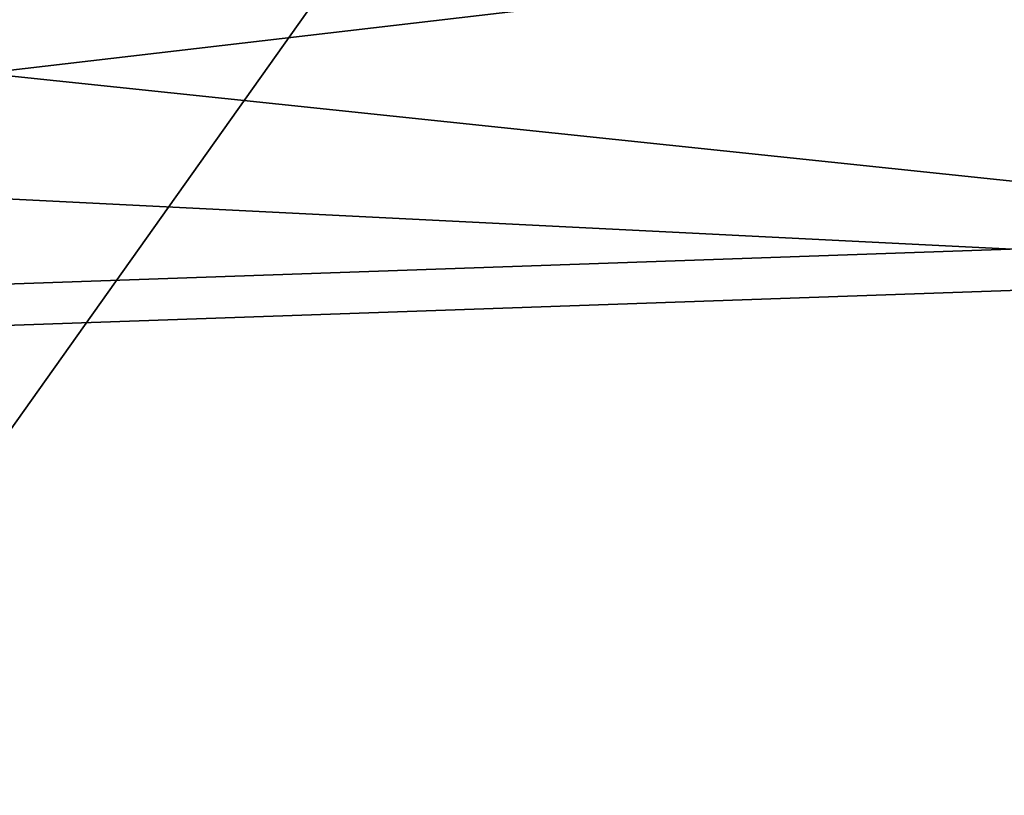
# Model space of a CAD drawing. Header units: millimetres. Extents: x -20 to 172, y -100 to 100.
# Tile 160 of 256: x -7.17 to -3.08, y 55.22 to 58.44. Entities that reach past the tile are written whole.
import ezdxf

# ---------------------------------------------------------------- set-up
doc = ezdxf.new("R2010")
doc.units = ezdxf.units.MM
doc.header["$LTSCALE"] = 37.722908
for name, color, linetype in [('12', 7, 'CONTINUOUS'), ('14', 7, 'CONTINUOUS'), ('619', 7, 'CONTINUOUS'), ('620', 7, 'CONTINUOUS')]:
    doc.layers.add(name, color=color, linetype=linetype)

msp = doc.modelspace()

# ---------------------------------------------------------------- linework, layer by layer
at = {"layer": '12', "color": 250, "linetype": 'Continuous', "true_color": 0x323232}
for points in [[(-18, 41.5415, -90.9632), (-18, 65.4861, -75.575), (-1, 41.5415, -90.9632), (-18, 41.5415, -90.9632)], [(-1, 41.5415, -90.9632), (-18, 65.4861, -75.575), (-1, 65.4861, -75.575), (-1, 41.5415, -90.9632)]]:
    msp.add_3dface(points, dxfattribs=at)
at = {"layer": '14', "color": 250, "linetype": 'Continuous', "true_color": 0x323232}
for points in [[(-18, 65.4861, 75.575), (-18, 41.5415, 90.9632), (-1, 65.4861, 75.575), (-18, 65.4861, 75.575)], [(-1, 65.4861, 75.575), (-18, 41.5415, 90.9632), (-1, 41.5415, 90.9632), (-1, 65.4861, 75.575)]]:
    msp.add_3dface(points, dxfattribs=at)
at = {"layer": '619', "color": 250, "linetype": 'Continuous', "true_color": 0x323232}
for points in [[(-18.0349, 62.9869, 37.303), (-1.0349, 58.7464, 32.9135), (-18.0349, 58.2392, 33.222), (-18.0349, 62.9869, 37.303)], [(-1.0349, 57.3887, 27.1783), (-1.0349, 59.6613, 21.7405), (-18.0349, 56.797, 27.1299), (-1.0349, 57.3887, 27.1783)], [(-18.0349, 56.797, 27.1299), (-1.0349, 59.6613, 21.7405), (-18.0349, 59.2111, 21.3535), (-18.0349, 56.797, 27.1299)], [(-1.0349, 58.7464, 32.9135), (-1.0349, 57.3887, 27.1783), (-18.0349, 58.2392, 33.222), (-1.0349, 58.7464, 32.9135)], [(-18.0349, 58.2392, 33.222), (-1.0349, 57.3887, 27.1783), (-18.0349, 56.797, 27.1299), (-18.0349, 58.2392, 33.222)]]:
    msp.add_3dface(points, dxfattribs=at)
at = {"layer": '620', "color": 250, "linetype": 'Continuous', "true_color": 0x323232}
for points in [[(-1.0349, 59.7979, -21.362), (-1.0349, 57.5598, -26.8141), (-18.0349, 59.3453, -20.9778), (-1.0349, 59.7979, -21.362)], [(-18.0349, 59.3453, -20.9778), (-1.0349, 57.5598, -26.8141), (-18.0349, 56.9678, -26.7694), (-18.0349, 59.3453, -20.9778)], [(-1.0349, 57.5598, -26.8141), (-1.0349, 58.9538, -32.5405), (-18.0349, 56.9678, -26.7694), (-1.0349, 57.5598, -26.8141)], [(-18.0349, 56.9678, -26.7694), (-1.0349, 58.9538, -32.5405), (-18.0349, 58.4486, -32.8523), (-18.0349, 56.9678, -26.7694)]]:
    msp.add_3dface(points, dxfattribs=at)

doc.saveas('drawing.dxf')
